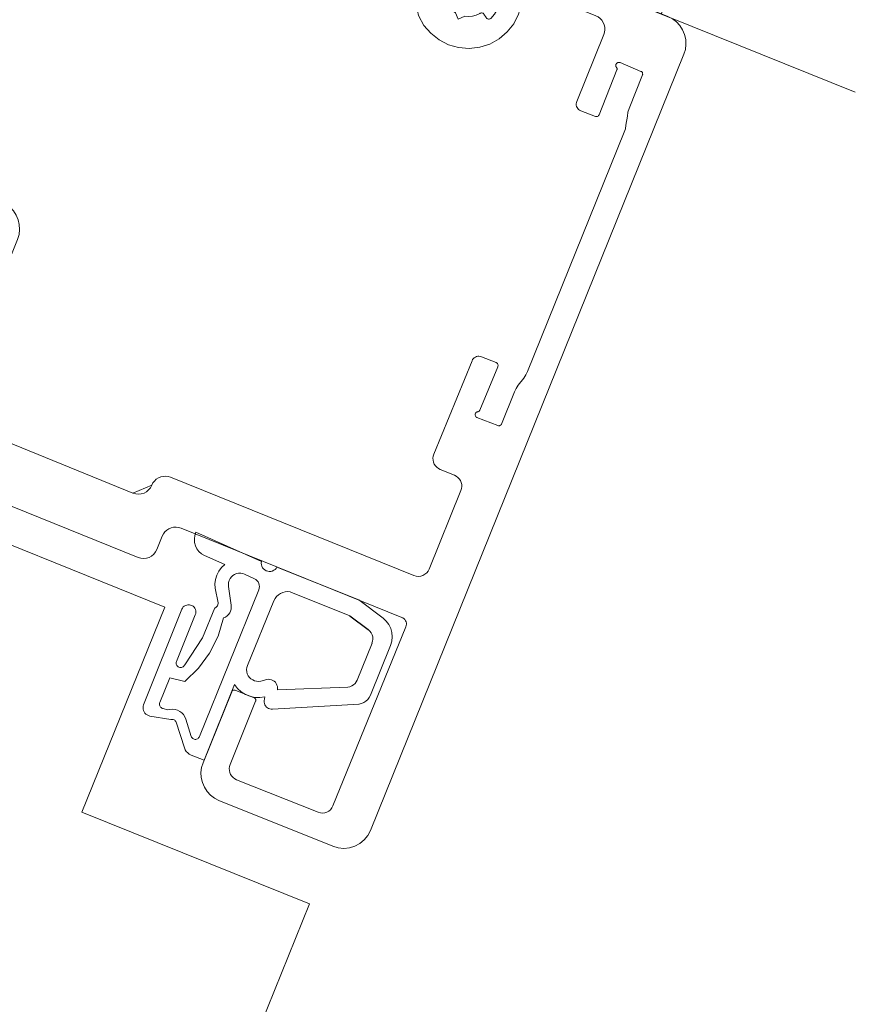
# Model space of a CAD drawing. Header units: millimetres. Extents: x -526411 to -400573, y 47353 to 130199.
# Tile 72 of 256: x -489338 to -489280, y 71339 to 71407. Entities that reach past the tile are written whole.
import ezdxf

# ---------------------------------------------------------------- set-up
doc = ezdxf.new("R2010")
doc.units = ezdxf.units.MM
doc.layers.add('75_--', color=7, linetype='Continuous', lineweight=18)
doc.layers.add('m-pg-03_AI_dwg', color=8, linetype='Continuous', lineweight=18)

# ---------------------------------------------------------------- blocks, each defined once
blk = doc.blocks.new('m-pg-03_AI_dwg_block 4858-643825-3e Verdieping - Percelen telling LI')
at = {"layer": '75_--', "color": 9, "lineweight": 9}
for p, q in [((-1058.1855, -635.213), (-1057.9811, -635.3046)), ((-1058.0955, -635.3139), (-1058.1588, -635.286)), ((-1058.1166, -635.4328), (-1058.1254, -635.3876)), ((-1058.3488, -635.7511), (-1058.2295, -635.4534)), ((-1058.1878, -635.4703), (-1058.2467, -635.6164)), ((-1057.5783, -635.5661), (-1057.641, -635.7215)), ((-1057.9725, -635.739), (-1057.9709, -635.7263)), ((-1057.6769, -635.749), (-1057.6767, -635.7494)), ((-1057.6767, -635.7494), (-1057.947, -635.7645)), ((-1058.2638, -635.7976), (-1058.329, -635.7866)), ((-1058.2217, -635.8858), (-1058.2474, -635.8059))]:
    blk.add_line(p, q, dxfattribs=at)
at = {"layer": '75_--', "color": 9, "lineweight": 9, "flags": 128}
for points in [[(-1058.1588, -635.286), (-1058.1681, -635.2805), (-1058.1761, -635.2733), (-1058.1826, -635.2647), (-1058.1873, -635.255), (-1058.1899, -635.2447), (-1058.1905, -635.234), (-1058.1892, -635.2233), (-1058.1855, -635.213)], [(-1058.1254, -635.3876), (-1058.1263, -635.3739), (-1058.1247, -635.3601), (-1058.1206, -635.3467), (-1058.1142, -635.3342), (-1058.1058, -635.3232), (-1058.0955, -635.3139)], [(-1057.9811, -635.3046), (-1057.9818, -635.3094), (-1057.9811, -635.3146), (-1057.9797, -635.3191), (-1057.9776, -635.3236), (-1057.9745, -635.3274), (-1057.9707, -635.3305), (-1057.9666, -635.3332), (-1057.9618, -635.3346), (-1057.957, -635.3353), (-1057.9521, -635.3353), (-1057.9473, -635.3339), (-1057.9428, -635.3318), (-1057.9389, -635.3291), (-1057.9356, -635.3256), (-1057.9328, -635.3215)], [(-1057.9328, -635.3215), (-1057.6776, -635.4242), (-1057.6016, -635.4807)], [(-1058.2295, -635.4534), (-1058.2274, -635.4497), (-1058.225, -635.4462), (-1058.2219, -635.4435), (-1058.2183, -635.4414), (-1058.2143, -635.44), (-1058.2104, -635.4393), (-1058.206, -635.4393), (-1058.2021, -635.44), (-1058.1981, -635.4417), (-1058.1947, -635.4441), (-1058.1916, -635.4469), (-1058.1892, -635.4503), (-1058.1874, -635.4538), (-1058.1864, -635.4579), (-1058.1861, -635.4621), (-1058.1864, -635.4662), (-1058.1878, -635.4703)], [(-1058.1265, -635.4493), (-1058.1241, -635.4483), (-1058.122, -635.4469), (-1058.1199, -635.4448), (-1058.1185, -635.4428), (-1058.1175, -635.4404), (-1058.1168, -635.4379), (-1058.1165, -635.4355), (-1058.1166, -635.4328)], [(-1058.2205, -635.6267), (-1058.1654, -635.5423), (-1058.1265, -635.4493)], [(-1057.6016, -635.4807), (-1057.5916, -635.49), (-1057.5835, -635.501), (-1057.5777, -635.513), (-1057.5742, -635.5261), (-1057.573, -635.5396), (-1057.5746, -635.553), (-1057.5783, -635.5661)], [(-1058.2467, -635.6164), (-1058.2474, -635.6188), (-1058.2476, -635.6216), (-1058.2472, -635.6243), (-1058.2464, -635.6267), (-1058.245, -635.6291), (-1058.2433, -635.6312), (-1058.2412, -635.6329), (-1058.2388, -635.6343), (-1058.2362, -635.635), (-1058.2336, -635.6354), (-1058.2309, -635.635), (-1058.2281, -635.6343), (-1058.2257, -635.6329), (-1058.2236, -635.6312), (-1058.2219, -635.6291), (-1058.2205, -635.6267)], [(-1058.0651, -635.6877), (-1058.1602, -635.9244), (-1058.2007, -635.9082)], [(-1057.9709, -635.7263), (-1057.9862, -635.7287), (-1058.0018, -635.7284), (-1058.0171, -635.7249), (-1058.0314, -635.7191), (-1058.0446, -635.7108), (-1058.056, -635.7001), (-1058.0651, -635.6877)], [(-1057.947, -635.7645), (-1057.9511, -635.7649), (-1057.9552, -635.7642), (-1057.9592, -635.7628), (-1057.9628, -635.7608), (-1057.9659, -635.7583), (-1057.9687, -635.7549), (-1057.9707, -635.7515), (-1057.9721, -635.7473), (-1057.9726, -635.7432), (-1057.9725, -635.739)], [(-1057.641, -635.7215), (-1057.6447, -635.7284), (-1057.6493, -635.7346), (-1057.6552, -635.7401), (-1057.6617, -635.7442), (-1057.669, -635.7473), (-1057.6769, -635.749)], [(-1058.329, -635.7866), (-1058.3335, -635.7852), (-1058.3376, -635.7831), (-1058.3416, -635.7807), (-1058.3449, -635.7773), (-1058.3475, -635.7735), (-1058.3494, -635.7694), (-1058.3504, -635.7649), (-1058.3507, -635.7601), (-1058.3502, -635.7556), (-1058.3488, -635.7511)], [(-1058.2474, -635.8059), (-1058.2484, -635.8035), (-1058.25, -635.8014), (-1058.2519, -635.7997), (-1058.2539, -635.7983), (-1058.2563, -635.7976), (-1058.2588, -635.7973), (-1058.2612, -635.7973), (-1058.2638, -635.7976)], [(-1058.2007, -635.9082), (-1058.2064, -635.9051), (-1058.2114, -635.9013), (-1058.2157, -635.8968), (-1058.2191, -635.8917), (-1058.2217, -635.8858)]]:
    blk.add_lwpolyline(points, dxfattribs=at)
blk = doc.blocks.new('m-pg-03_AI_dwg_block 4859-643826-3e Verdieping - Percelen telling LI')
at = {"layer": '75_--', "color": 253, "lineweight": 25}
blk.add_line((-1057.7051, -635.4738), (-1057.6479, -635.5168), dxfattribs=at)
blk = doc.blocks.new('m-pg-03_AI_dwg_block 4860-643827-3e Verdieping - Percelen telling LI')
at = {"layer": '75_--', "color": 9, "lineweight": 9}
for p, q in [((-1058.0252, -635.6285), (-1057.9425, -635.4266)), ((-1057.6362, -635.5592), (-1057.6827, -635.6743)), ((-1057.9645, -635.6726), (-1057.983, -635.6774)), ((-1057.7112, -635.6967), (-1057.9316, -635.7043))]:
    blk.add_line(p, q, dxfattribs=at)
at = {"layer": '75_--', "color": 9, "lineweight": 9, "flags": 128}
for points in [[(-1057.9425, -635.4266), (-1057.9389, -635.4197), (-1057.9342, -635.4131), (-1057.9284, -635.408), (-1057.9218, -635.4038), (-1057.9146, -635.4007), (-1057.907, -635.3987), (-1057.8991, -635.3983), (-1057.8913, -635.3994), (-1057.8839, -635.4018)], [(-1057.8839, -635.4018), (-1057.7051, -635.4738), (-1057.6479, -635.5168)], [(-1057.6479, -635.5168), (-1057.6429, -635.5213), (-1057.639, -635.5268), (-1057.6359, -635.5327), (-1057.6342, -635.5392), (-1057.6336, -635.5461), (-1057.6345, -635.553), (-1057.6364, -635.5592)], [(-1057.983, -635.6774), (-1057.9895, -635.6784), (-1057.9962, -635.6781), (-1058.0026, -635.6767), (-1058.0086, -635.6739), (-1058.0142, -635.6701), (-1058.019, -635.6657), (-1058.0228, -635.6605), (-1058.0255, -635.6543), (-1058.0272, -635.6481), (-1058.0278, -635.6412), (-1058.0271, -635.6347), (-1058.0252, -635.6285)], [(-1057.9316, -635.7043), (-1057.9311, -635.6991), (-1057.9315, -635.6943), (-1057.9328, -635.6898), (-1057.9349, -635.6853), (-1057.9378, -635.6812), (-1057.9415, -635.6781), (-1057.9454, -635.6753), (-1057.9499, -635.6732), (-1057.9547, -635.6722), (-1057.9595, -635.6719), (-1057.9645, -635.6726)], [(-1057.6827, -635.6743), (-1057.6855, -635.6798), (-1057.6893, -635.685), (-1057.6939, -635.6891), (-1057.6993, -635.6925), (-1057.7051, -635.6953), (-1057.7112, -635.6967)]]:
    blk.add_lwpolyline(points, dxfattribs=at)
blk = doc.blocks.new('m-pg-03_AI_dwg_block 4861-643828-3e Verdieping - Percelen telling LI')
at = {"layer": '75_--', "color": 9, "lineweight": 9}
for p, q in [((-1058.0028, -635.358), (-1058.0336, -635.3442)), ((-1058.1744, -635.8503), (-1057.9893, -635.3925)), ((-1058.0841, -635.3821), (-1058.0758, -635.441)), ((-1058.2877, -635.7632), (-1058.2744, -635.7676)), ((-1058.2167, -635.7962), (-1058.2002, -635.8507))]:
    blk.add_line(p, q, dxfattribs=at)
at = {"layer": '75_--', "color": 9, "lineweight": 9, "flags": 128}
for points in [[(-1058.0336, -635.3442), (-1058.0396, -635.3422), (-1058.046, -635.3408), (-1058.0524, -635.3411), (-1058.0588, -635.3422), (-1058.0648, -635.3446), (-1058.0703, -635.348), (-1058.0751, -635.3525), (-1058.0789, -635.3573), (-1058.082, -635.3632), (-1058.0837, -635.3694), (-1058.0844, -635.3759), (-1058.0841, -635.3821)], [(-1057.9893, -635.3925), (-1057.988, -635.3876), (-1057.9873, -635.3825), (-1057.988, -635.3777), (-1057.9893, -635.3725), (-1057.9916, -635.368), (-1057.9947, -635.3642), (-1057.9985, -635.3608), (-1058.0028, -635.358)], [(-1058.0758, -635.441), (-1058.0753, -635.4472), (-1058.0758, -635.4534), (-1058.0775, -635.4593), (-1058.0803, -635.4648), (-1058.0839, -635.47), (-1058.0882, -635.4741), (-1058.0934, -635.4776), (-1058.0991, -635.4803)], [(-1058.0991, -635.4803), (-1058.1165, -635.5368), (-1058.1428, -635.5899), (-1058.1778, -635.6374), (-1058.2202, -635.6788)], [(-1058.2202, -635.6788), (-1058.2674, -635.6674), (-1058.2984, -635.7442)], [(-1058.2984, -635.7442), (-1058.2991, -635.7466), (-1058.2994, -635.749), (-1058.2992, -635.7515), (-1058.2987, -635.7542), (-1058.2977, -635.7563), (-1058.2961, -635.7583), (-1058.2944, -635.7601), (-1058.2923, -635.7618), (-1058.2901, -635.7628), (-1058.2877, -635.7632)], [(-1058.2744, -635.7676), (-1058.2667, -635.7656), (-1058.2588, -635.7652), (-1058.2508, -635.7659), (-1058.2433, -635.7683), (-1058.2362, -635.7718), (-1058.2298, -635.7766), (-1058.2243, -635.7821), (-1058.22, -635.7887), (-1058.2167, -635.7962)], [(-1058.2002, -635.8507), (-1058.1992, -635.8527), (-1058.1974, -635.8548), (-1058.1957, -635.8565), (-1058.1935, -635.8579), (-1058.1911, -635.8589), (-1058.1885, -635.8593), (-1058.1861, -635.8593), (-1058.1835, -635.8589), (-1058.1812, -635.8579), (-1058.179, -635.8565), (-1058.1771, -635.8548), (-1058.1756, -635.8527), (-1058.1744, -635.8503)]]:
    blk.add_lwpolyline(points, dxfattribs=at)
blk = doc.blocks.new('m-pg-03_AI_dwg_block 4862-643829-3e Verdieping - Percelen telling LI')
at = {"layer": '75_--', "color": 213, "lineweight": 13}
for p, q in [((-1056.9379, -633.6014), (-1057.109, -633.5321)), ((-1057.4626, -633.5535), (-1057.4133, -633.5459)), ((-1056.9975, -633.8687), (-1056.9131, -633.6599)), ((-1056.7973, -633.775), (-1056.8619, -633.7474)), ((-1056.8721, -633.7705), (-1056.9279, -633.9104)), ((-1056.8339, -633.8908), (-1056.7925, -633.786)), ((-1056.9388, -633.9152), (-1056.9851, -633.898)), ((-1056.8439, -633.9428), (-1056.8397, -633.9142)), ((-1057.1508, -634.7114), (-1056.8497, -633.9648)), ((-1057.2948, -634.6652), (-1057.2493, -634.6838)), ((-1057.4436, -634.9694), (-1057.3241, -634.6776)), ((-1057.2438, -634.6966), (-1057.3, -634.8316)), ((-1057.1799, -634.7537), (-1057.1625, -634.7324)), ((-1057.2326, -634.8757), (-1057.1922, -634.7751)), ((-1057.3093, -634.8547), (-1057.2437, -634.8802)), ((-1058.265, -635.0414), (-1057.5055, -635.348)), ((-1057.3789, -635.0349), (-1057.4233, -635.017)), ((-1057.4578, -635.3277), (-1057.3589, -635.0824))]:
    blk.add_line(p, q, dxfattribs=at)
at = {"layer": '75_--', "color": 213, "lineweight": 13, "flags": 128}
for points in [[(-1057.109, -633.5321), (-1057.1164, -633.5301), (-1057.1243, -633.529), (-1057.1322, -633.5294), (-1057.14, -633.5311), (-1057.1472, -633.5342), (-1057.1539, -633.5387), (-1057.1596, -633.5442), (-1057.1642, -633.5504), (-1057.1677, -633.5576), (-1057.1699, -633.5652)], [(-1057.4907, -633.6024), (-1057.4926, -633.5962), (-1057.4936, -633.5897), (-1057.4931, -633.5831), (-1057.4915, -633.5769), (-1057.4888, -633.571), (-1057.485, -633.5655), (-1057.4805, -633.5611), (-1057.475, -633.5573), (-1057.469, -633.5549), (-1057.4626, -633.5535)], [(-1057.1699, -633.5652), (-1057.1791, -633.5969), (-1057.1942, -633.6262), (-1057.2149, -633.652), (-1057.24, -633.6734), (-1057.2688, -633.6896), (-1057.3003, -633.6995), (-1057.3331, -633.7033), (-1057.366, -633.7006), (-1057.3977, -633.6916), (-1057.4271, -633.6768), (-1057.4529, -633.6561), (-1057.4745, -633.6313), (-1057.4907, -633.6024)], [(-1057.4133, -633.5459), (-1057.412, -633.5459), (-1057.4102, -633.5462), (-1057.4089, -633.5466), (-1057.4075, -633.5476), (-1057.4063, -633.5487), (-1057.4052, -633.5497), (-1057.4045, -633.5511), (-1057.404, -633.5528)], [(-1057.404, -633.5528), (-1057.3999, -633.5645), (-1057.3937, -633.5748), (-1057.3858, -633.5845), (-1057.3763, -633.5924)], [(-1057.3763, -633.5924), (-1057.3672, -633.6117), (-1057.347, -633.6031)], [(-1056.9131, -633.6599), (-1056.9109, -633.6524), (-1056.9098, -633.6448), (-1056.9103, -633.6368), (-1056.9121, -633.6293), (-1056.9152, -633.622), (-1056.9193, -633.6155), (-1056.9248, -633.6096), (-1056.931, -633.6048), (-1056.9379, -633.6014)], [(-1056.8619, -633.7474), (-1056.8637, -633.7467), (-1056.8656, -633.7467), (-1056.8673, -633.7467), (-1056.869, -633.7471), (-1056.8707, -633.7481), (-1056.8723, -633.7492), (-1056.8735, -633.7505), (-1056.8745, -633.7519), (-1056.8752, -633.7536), (-1056.8755, -633.7554), (-1056.8755, -633.7574), (-1056.8752, -633.7592), (-1056.8745, -633.7609), (-1056.8735, -633.7626)], [(-1056.8735, -633.7626), (-1056.8726, -633.7636), (-1056.8721, -633.765), (-1056.8718, -633.7664), (-1056.8714, -633.7678), (-1056.8718, -633.7691), (-1056.8721, -633.7705)], [(-1056.7925, -633.786), (-1056.7922, -633.7846), (-1056.7918, -633.7833), (-1056.792, -633.7815), (-1056.7923, -633.7802), (-1056.7929, -633.7788), (-1056.7937, -633.7778), (-1056.7948, -633.7767), (-1056.796, -633.7757), (-1056.7973, -633.775)], [(-1056.9851, -633.898), (-1056.9885, -633.8963), (-1056.9916, -633.8939), (-1056.9944, -633.8911), (-1056.9965, -633.8877), (-1056.998, -633.8842), (-1056.9989, -633.8801), (-1056.9991, -633.8763), (-1056.9985, -633.8725), (-1056.9975, -633.8687)], [(-1056.8397, -633.9142), (-1056.8377, -633.9021), (-1056.8339, -633.8908)], [(-1056.9279, -633.9104), (-1056.9286, -633.9118), (-1056.9296, -633.9131), (-1056.931, -633.9142), (-1056.9324, -633.9152), (-1056.9339, -633.9156), (-1056.9355, -633.9159), (-1056.9372, -633.9156), (-1056.9388, -633.9152)], [(-1056.8497, -633.9648), (-1056.8459, -633.9541), (-1056.8439, -633.9428)], [(-1057.3241, -634.6776), (-1057.3224, -634.6742), (-1057.32, -634.6711), (-1057.3172, -634.6683), (-1057.3139, -634.6662), (-1057.3103, -634.6649), (-1057.3065, -634.6638), (-1057.3026, -634.6635), (-1057.2986, -634.6642), (-1057.2948, -634.6652)], [(-1057.2493, -634.6838), (-1057.2476, -634.6845), (-1057.2462, -634.6855), (-1057.2452, -634.6869), (-1057.2442, -634.6883), (-1057.2435, -634.6897), (-1057.2431, -634.6914), (-1057.2431, -634.6931), (-1057.2433, -634.6948), (-1057.2438, -634.6966)], [(-1057.1625, -634.7324), (-1057.156, -634.7221), (-1057.1508, -634.7114)], [(-1057.1922, -634.7751), (-1057.1866, -634.7641), (-1057.1799, -634.7537)], [(-1057.3065, -634.8368), (-1057.3083, -634.8371), (-1057.3096, -634.8378), (-1057.3112, -634.8388), (-1057.3124, -634.8399), (-1057.3134, -634.8413), (-1057.3141, -634.843), (-1057.3145, -634.8447), (-1057.3148, -634.8464), (-1057.3145, -634.8481), (-1057.3139, -634.8499), (-1057.3131, -634.8512), (-1057.312, -634.8526), (-1057.3107, -634.8537), (-1057.3093, -634.8547)], [(-1057.3, -634.8316), (-1057.3007, -634.833), (-1057.3014, -634.834), (-1057.3024, -634.8351), (-1057.3038, -634.8357), (-1057.305, -634.8364), (-1057.3065, -634.8368)], [(-1057.2437, -634.8802), (-1057.2421, -634.8805), (-1057.2404, -634.8809), (-1057.2387, -634.8805), (-1057.2373, -634.8802), (-1057.2357, -634.8792), (-1057.2345, -634.8785), (-1057.2335, -634.8771), (-1057.2326, -634.8757)], [(-1057.4233, -635.017), (-1057.4292, -635.0142), (-1057.4342, -635.0104), (-1057.4385, -635.0056), (-1057.4419, -635.0004), (-1057.4443, -634.9946), (-1057.4459, -634.988), (-1057.4462, -634.9818), (-1057.4454, -634.9756), (-1057.4436, -634.9694)], [(-1058.3235, -635.0662), (-1058.3199, -635.0593), (-1058.3153, -635.0531), (-1058.3094, -635.0476), (-1058.3029, -635.0435), (-1058.2956, -635.0404), (-1058.288, -635.0387), (-1058.2801, -635.038), (-1058.2724, -635.039), (-1058.265, -635.0414)], [(-1057.3589, -635.0824), (-1057.3568, -635.0766), (-1057.3561, -635.07), (-1057.3565, -635.0638), (-1057.3579, -635.0576), (-1057.3603, -635.0518), (-1057.3639, -635.0462), (-1057.3682, -635.0418), (-1057.3734, -635.038), (-1057.3789, -635.0349)], [(-1057.5055, -635.348), (-1057.4986, -635.3501), (-1057.4915, -635.3508), (-1057.4843, -635.3501), (-1057.4774, -635.3477), (-1057.4712, -635.3442), (-1057.4657, -635.3398), (-1057.4612, -635.3342), (-1057.4578, -635.3277)]]:
    blk.add_lwpolyline(points, dxfattribs=at)
blk = doc.blocks.new('m-pg-03_AI_dwg_block 4863-643830-3e Verdieping - Percelen telling LI')
at = {"layer": '75_--', "color": 213, "lineweight": 13}
for p, q in [((-1057.4278, -633.3933), (-1057.4798, -633.3719)), ((-1057.3839, -633.4729), (-1057.4071, -633.4436)), ((-1057.2456, -633.5211), (-1057.2586, -633.5235)), ((-1057.2872, -633.5959), (-1057.2803, -633.6072)), ((-1056.6633, -633.7213), (-1057.6414, -636.1432)), ((-1059.5224, -634.7276), (-1059.4496, -634.5477)), ((-1059.4387, -634.5429), (-1059.3798, -634.5667)), ((-1058.3661, -635.2919), (-1059.4725, -634.845)), ((-1058.2906, -635.2254), (-1058.3073, -635.2671)), ((-1057.543, -635.4786), (-1058.2319, -635.2002)), ((-1057.758, -636.067), (-1057.5306, -635.5079)), ((-1058.1633, -635.9323), (-1058.0738, -635.7105)), ((-1058.0627, -635.706), (-1058.0042, -635.7294)), ((-1057.9993, -635.7404), (-1058.0789, -635.9375)), ((-1058.0588, -635.985), (-1057.8038, -636.0867)), ((-1057.7587, -636.1928), (-1058.1137, -636.0495))]:
    blk.add_line(p, q, dxfattribs=at)
at = {"layer": '75_--', "color": 213, "lineweight": 13, "flags": 128}
for points in [[(-1057.4991, -633.3261), (-1057.4964, -633.3206), (-1057.4926, -633.3158), (-1057.4881, -633.3116), (-1057.4831, -633.3082), (-1057.4774, -633.3058), (-1057.4716, -633.3044), (-1057.4653, -633.3041), (-1057.4591, -633.3047), (-1057.4533, -633.3068)], [(-1057.4533, -633.3068), (-1057.3093, -633.3633), (-1057.2812, -633.3988), (-1057.2376, -633.3922), (-1056.7129, -633.6041)], [(-1057.4798, -633.3719), (-1057.4852, -633.3692), (-1057.4902, -633.3654), (-1057.4943, -633.3609), (-1057.4976, -633.3557), (-1057.5, -633.3502), (-1057.5014, -633.344), (-1057.5017, -633.3382), (-1057.5008, -633.332), (-1057.4991, -633.3261)], [(-1057.414, -633.4164), (-1057.414, -633.4122), (-1057.4145, -633.4084), (-1057.4159, -633.4043), (-1057.418, -633.4009), (-1057.4207, -633.3978), (-1057.424, -633.3953), (-1057.4278, -633.3933)], [(-1057.4071, -633.4436), (-1057.4102, -633.4388), (-1057.4125, -633.4336), (-1057.414, -633.4281), (-1057.4144, -633.4222), (-1057.414, -633.4164)], [(-1057.3723, -633.4742), (-1057.3737, -633.4753), (-1057.3753, -633.4756), (-1057.3768, -633.476), (-1057.3785, -633.4756), (-1057.3799, -633.4756), (-1057.3815, -633.4749), (-1057.3827, -633.4739), (-1057.3839, -633.4729)], [(-1057.2679, -633.5166), (-1057.2724, -633.5042), (-1057.2791, -633.4932), (-1057.2878, -633.4832), (-1057.2979, -633.4753), (-1057.3096, -633.4691), (-1057.322, -633.4653), (-1057.3351, -633.4642), (-1057.3482, -633.4653), (-1057.3606, -633.4687), (-1057.3723, -633.4742)], [(-1057.2586, -633.5235), (-1057.2602, -633.5235), (-1057.2617, -633.5232), (-1057.2633, -633.5225), (-1057.2645, -633.5218), (-1057.2659, -633.5207), (-1057.2669, -633.5194), (-1057.2676, -633.518), (-1057.2679, -633.5166)], [(-1057.2659, -633.6096), (-1057.2542, -633.5962), (-1057.2447, -633.581), (-1057.238, -633.5648), (-1057.2342, -633.5473), (-1057.2335, -633.5297)], [(-1057.2335, -633.5297), (-1057.2338, -633.528), (-1057.2345, -633.5263), (-1057.2356, -633.5245), (-1057.2369, -633.5232), (-1057.2383, -633.5221), (-1057.24, -633.5214), (-1057.2418, -633.5211), (-1057.2438, -633.5207), (-1057.2456, -633.5211)], [(-1057.347, -633.6031), (-1057.3348, -633.6038), (-1057.3227, -633.6027), (-1057.311, -633.5993), (-1057.3002, -633.5941)], [(-1057.3002, -633.5941), (-1057.2986, -633.5931), (-1057.2969, -633.5928), (-1057.2952, -633.5924), (-1057.2934, -633.5924), (-1057.2917, -633.5928), (-1057.29, -633.5934), (-1057.2886, -633.5945), (-1057.2872, -633.5959)], [(-1057.2803, -633.6072), (-1057.2793, -633.6086), (-1057.2779, -633.61), (-1057.2762, -633.6107), (-1057.2745, -633.6114), (-1057.2728, -633.6117), (-1057.2709, -633.6117), (-1057.269, -633.6114), (-1057.2674, -633.6107), (-1057.2659, -633.6096)], [(-1056.7129, -633.6041), (-1056.6992, -633.6114), (-1056.6864, -633.6207), (-1056.6757, -633.632), (-1056.6671, -633.6455), (-1056.6611, -633.6599), (-1056.6575, -633.6751), (-1056.6568, -633.6909), (-1056.6587, -633.7064), (-1056.6633, -633.7213)], [(-1059.4496, -634.5477), (-1059.449, -634.5464), (-1059.448, -634.545), (-1059.447, -634.5443), (-1059.4456, -634.5433), (-1059.4444, -634.5429), (-1059.4428, -634.5426), (-1059.4415, -634.5422), (-1059.4401, -634.5426), (-1059.4387, -634.5429)], [(-1059.4725, -634.845), (-1059.4866, -634.8378), (-1059.499, -634.8285), (-1059.5097, -634.8168), (-1059.5183, -634.8037), (-1059.5245, -634.7892), (-1059.5279, -634.7741), (-1059.5288, -634.7582), (-1059.5269, -634.7427), (-1059.5224, -634.7276)], [(-1058.2319, -635.2002), (-1058.2395, -635.1982), (-1058.2474, -635.1971), (-1058.2551, -635.1975), (-1058.2627, -635.1992), (-1058.27, -635.2023), (-1058.2767, -635.2064), (-1058.2822, -635.2119), (-1058.287, -635.2181), (-1058.2906, -635.2254)], [(-1058.3073, -635.2671), (-1058.3115, -635.2746), (-1058.317, -635.2815), (-1058.3239, -635.2874), (-1058.3316, -635.2915), (-1058.3401, -635.2943), (-1058.3488, -635.2953), (-1058.3576, -635.2943), (-1058.3661, -635.2919)], [(-1057.5306, -635.5079), (-1057.5294, -635.5041), (-1057.5291, -635.5003), (-1057.5291, -635.4965), (-1057.5301, -635.4924), (-1057.5315, -635.4889), (-1057.5337, -635.4855), (-1057.5363, -635.4827), (-1057.5396, -635.4803), (-1057.543, -635.4786)], [(-1058.0738, -635.7105), (-1058.0731, -635.7091), (-1058.0722, -635.708), (-1058.0712, -635.707), (-1058.07, -635.706), (-1058.0686, -635.7056), (-1058.0672, -635.7053), (-1058.0657, -635.7053), (-1058.0641, -635.7053), (-1058.0627, -635.706)], [(-1058.0042, -635.7294), (-1058.0028, -635.7301), (-1058.0016, -635.7311), (-1058.0005, -635.7322), (-1057.9997, -635.7335), (-1057.9992, -635.7349), (-1057.999, -635.7363), (-1057.9988, -635.7377), (-1057.999, -635.739), (-1057.9993, -635.7404)], [(-1058.1137, -636.0495), (-1058.1275, -636.0422), (-1058.1402, -636.0329), (-1058.1509, -636.0215), (-1058.1594, -636.0085), (-1058.1656, -635.994), (-1058.1692, -635.9785), (-1058.1699, -635.963), (-1058.168, -635.9471), (-1058.1633, -635.9323)], [(-1058.0789, -635.9375), (-1058.0808, -635.9437), (-1058.0817, -635.9499), (-1058.0813, -635.9564), (-1058.08, -635.9626), (-1058.0774, -635.9685), (-1058.0739, -635.9737), (-1058.0696, -635.9785), (-1058.0645, -635.9823), (-1058.0588, -635.985)], [(-1057.8038, -636.0867), (-1057.7971, -636.0884), (-1057.7902, -636.0891), (-1057.7835, -636.0884), (-1057.7768, -636.0863), (-1057.7709, -636.0832), (-1057.7654, -636.0787), (-1057.7613, -636.0732), (-1057.758, -636.067)], [(-1057.6414, -636.1432), (-1057.6497, -636.1587), (-1057.6607, -636.1724), (-1057.6743, -636.1838), (-1057.6898, -636.1924), (-1057.7065, -636.1976), (-1057.7241, -636.1993), (-1057.7416, -636.1979), (-1057.7587, -636.1928)]]:
    blk.add_lwpolyline(points, dxfattribs=at)
blk = doc.blocks.new('m-pg-03_AI_dwg_block 4865-643832-3e Verdieping - Percelen telling LI')
at = {"layer": '75_--', "color": 213, "lineweight": 13}
for p, q in [((-1060.793, -632.1699), (-1060.834, -632.275)), ((-1060.7151, -632.1916), (-1060.7802, -632.1648)), ((-1060.6174, -632.1637), (-1060.7017, -632.3725)), ((-1060.7823, -632.3536), (-1060.7244, -632.2144)), ((-1060.8457, -632.296), (-1060.8639, -632.3191)), ((-1060.875, -632.3387), (-1061.1764, -633.0853)), ((-1060.731, -632.3849), (-1060.7768, -632.3663)), ((-1061.1823, -633.1084), (-1061.185, -633.1363)), ((-1061.0872, -633.1349), (-1061.041, -633.1521)), ((-1061.1909, -633.1597), (-1061.2319, -633.26)), ((-1061.1537, -633.2751), (-1061.0982, -633.1394)), ((-1061.0286, -633.1814), (-1061.0538, -633.2441)), ((-1061.2271, -633.271), (-1061.1619, -633.2975)), ((-1061.0414, -633.2734), (-1058.7919, -634.1819)), ((-1058.7421, -634.299), (-1058.9529, -634.8213)), ((-1058.9337, -634.8667), (-1058.3821, -635.091)), ((-1058.3235, -635.0662), (-1058.3821, -635.091))]:
    blk.add_line(p, q, dxfattribs=at)
at = {"layer": '75_--', "color": 213, "lineweight": 13, "flags": 128}
for points in [[(-1060.5587, -632.1386), (-1060.5663, -632.1365), (-1060.5742, -632.1355), (-1060.582, -632.1358), (-1060.5897, -632.1375), (-1060.5968, -632.1406), (-1060.6035, -632.1451), (-1060.6092, -632.1503), (-1060.6138, -632.1565), (-1060.6174, -632.1637)], [(-1060.7802, -632.1648), (-1060.7819, -632.1641), (-1060.7837, -632.1637), (-1060.7854, -632.1641), (-1060.7869, -632.1644), (-1060.7885, -632.1651), (-1060.7899, -632.1661), (-1060.7912, -632.1672), (-1060.7923, -632.1685), (-1060.793, -632.1699)], [(-1060.7244, -632.2144), (-1060.7237, -632.213), (-1060.7227, -632.212), (-1060.7217, -632.2109), (-1060.7203, -632.2099), (-1060.7189, -632.2095), (-1060.7173, -632.2092)], [(-1060.7173, -632.2092), (-1060.7156, -632.2089), (-1060.7141, -632.2082), (-1060.7127, -632.2071), (-1060.7115, -632.2058), (-1060.7106, -632.2044), (-1060.7099, -632.203), (-1060.7096, -632.2013), (-1060.7094, -632.1996), (-1060.7098, -632.1978), (-1060.7103, -632.1961), (-1060.7113, -632.1947), (-1060.7124, -632.1934), (-1060.7137, -632.1923), (-1060.7151, -632.1916)], [(-1060.834, -632.275), (-1060.8391, -632.2857), (-1060.8457, -632.296)], [(-1060.8639, -632.3191), (-1060.8701, -632.3284), (-1060.875, -632.3387)], [(-1060.7768, -632.3663), (-1060.7782, -632.3656), (-1060.7795, -632.3646), (-1060.7809, -632.3632), (-1060.7818, -632.3618), (-1060.7823, -632.3601), (-1060.7828, -632.3587), (-1060.783, -632.357), (-1060.7826, -632.3553), (-1060.7823, -632.3536)], [(-1060.7017, -632.3725), (-1060.7037, -632.3763), (-1060.7065, -632.3797), (-1060.7099, -632.3825), (-1060.7137, -632.3846), (-1060.718, -632.3859), (-1060.7223, -632.3863), (-1060.7268, -632.3859), (-1060.731, -632.3849)], [(-1061.1764, -633.0853), (-1061.1802, -633.0967), (-1061.1823, -633.1084)], [(-1061.185, -633.1363), (-1061.1871, -633.1483), (-1061.1909, -633.1597)], [(-1061.0982, -633.1394), (-1061.0975, -633.1383), (-1061.0965, -633.137), (-1061.0954, -633.1359), (-1061.0944, -633.1352), (-1061.093, -633.1346), (-1061.0915, -633.1346), (-1061.0899, -633.1342), (-1061.0886, -633.1346), (-1061.0872, -633.1349)], [(-1061.041, -633.1521), (-1061.0376, -633.1538), (-1061.0343, -633.1563), (-1061.0317, -633.159), (-1061.0296, -633.1625), (-1061.0279, -633.1659), (-1061.0271, -633.1697), (-1061.0269, -633.1738), (-1061.0274, -633.1776), (-1061.0286, -633.1814)], [(-1061.2319, -633.26), (-1061.2322, -633.2613), (-1061.2326, -633.2631), (-1061.2324, -633.2644), (-1061.232, -633.2658), (-1061.2315, -633.2672), (-1061.2307, -633.2686), (-1061.2296, -633.2696), (-1061.2284, -633.2703), (-1061.2271, -633.271)], [(-1061.0538, -633.2441), (-1061.055, -633.2476), (-1061.0555, -633.2517), (-1061.0551, -633.2555), (-1061.0545, -633.2593), (-1061.0527, -633.2631), (-1061.0507, -633.2662), (-1061.0479, -633.2693), (-1061.0448, -633.2717), (-1061.0414, -633.2734)], [(-1061.1619, -633.2975), (-1061.1604, -633.2979), (-1061.1588, -633.2979), (-1061.1571, -633.2979), (-1061.1557, -633.2972), (-1061.1544, -633.2965), (-1061.153, -633.2954), (-1061.1519, -633.2944), (-1061.1513, -633.293), (-1061.1507, -633.2917), (-1061.1506, -633.2899), (-1061.1506, -633.2882), (-1061.1509, -633.2868), (-1061.1516, -633.2854), (-1061.1525, -633.2841)], [(-1061.1525, -633.2841), (-1061.1533, -633.2827), (-1061.154, -633.2813), (-1061.1544, -633.2796), (-1061.1544, -633.2782), (-1061.154, -633.2765), (-1061.1537, -633.2751)], [(-1058.7919, -634.1819), (-1058.7779, -634.1891), (-1058.7654, -634.1984), (-1058.7547, -634.2101), (-1058.7462, -634.2232), (-1058.74, -634.2377), (-1058.7366, -634.2528), (-1058.7356, -634.2687), (-1058.7376, -634.2842), (-1058.7421, -634.299)], [(-1058.9529, -634.8213), (-1058.9547, -634.8268), (-1058.9555, -634.833), (-1058.9552, -634.8392), (-1058.9538, -634.845), (-1058.9514, -634.8509), (-1058.9481, -634.8561), (-1058.944, -634.8605), (-1058.939, -634.864), (-1058.9337, -634.8667)], [(-1058.3821, -635.091), (-1058.3736, -635.0934), (-1058.3649, -635.0945), (-1058.3561, -635.0934), (-1058.3476, -635.0907), (-1058.3399, -635.0865), (-1058.3332, -635.081), (-1058.3277, -635.0741), (-1058.3235, -635.0662)]]:
    blk.add_lwpolyline(points, dxfattribs=at)
blk = doc.blocks.new('m-pg-03_AI_dwg_block 4870-643837-3e Verdieping - Percelen telling LI')
at = {"layer": '75_--', "color": 133, "flags": 128}
blk.add_lwpolyline([(-1062.7791, -637.0788), (-1061.379, -633.6134), (-1059.6554, -634.3097), (-1059.858, -634.8106), (-1058.2829, -635.4469), (-1058.5413, -636.0863), (-1057.8316, -636.3729), (-1058.7707, -638.698)], dxfattribs=at)
blk = doc.blocks.new('m-pg-03_AI_dwg_block 4854-643838-3e Verdieping - Percelen telling LI')
for name in ['m-pg-03_AI_dwg_block 4865-643832-3e Verdieping - Percelen telling LI', 'm-pg-03_AI_dwg_block 4863-643830-3e Verdieping - Percelen telling LI', 'm-pg-03_AI_dwg_block 4862-643829-3e Verdieping - Percelen telling LI', 'm-pg-03_AI_dwg_block 4870-643837-3e Verdieping - Percelen telling LI', 'm-pg-03_AI_dwg_block 4858-643825-3e Verdieping - Percelen telling LI', 'm-pg-03_AI_dwg_block 4861-643828-3e Verdieping - Percelen telling LI', 'm-pg-03_AI_dwg_block 4860-643827-3e Verdieping - Percelen telling LI', 'm-pg-03_AI_dwg_block 4859-643826-3e Verdieping - Percelen telling LI']:
    blk.add_blockref(name, (0, 0))
blk = doc.blocks.new('m-pg-03_AI_dwg_block 4849-643905-3e Verdieping - Percelen telling LI')
blk.add_blockref('m-pg-03_AI_dwg_block 4854-643838-3e Verdieping - Percelen telling LI', (0, 0))
blk = doc.blocks.new('m-pg-03_AI_dwg_block 4983-643951-3e Verdieping - Percelen telling LI')
at = {"layer": '75_--', "color": 9, "lineweight": 9}
blk.add_line((-1061.3059, -631.7489), (-1056.1285, -633.8401), dxfattribs=at)
blk = doc.blocks.new('m-pg-03_AI_dwg_block 4984-643952-3e Verdieping - Percelen telling LI')
at = {"layer": '75_--', "color": 213, "lineweight": 13, "flags": 128}
blk.add_lwpolyline([(-1060.7005, -631.9935), (-1060.4917, -632.0779), (-1060.1544, -631.2429), (-1056.6055, -632.6764), (-1056.9427, -633.5114), (-1056.6921, -633.6127)], dxfattribs=at)
blk = doc.blocks.new('m-pg-03_AI_dwg_block 4985-643953-3e Verdieping - Percelen telling LI')
at = {"layer": '75_--', "color": 9, "lineweight": 9}
blk.add_line((-1060.7627, -631.8468), (-1060.5122, -631.9481), dxfattribs=at)
blk = doc.blocks.new('m-pg-03_AI_dwg_block 4986-643954-3e Verdieping - Percelen telling LI')
at = {"layer": '75_--', "color": 9, "lineweight": 9}
blk.add_line((-1056.8378, -633.4322), (-1056.5874, -633.5335), dxfattribs=at)
blk = doc.blocks.new('m-pg-03_AI_dwg_block 4987-643955-3e Verdieping - Percelen telling LI')
at = {"layer": '75_--', "color": 133, "flags": 128}
blk.add_lwpolyline([(-1056.734, -633.5959), (-1057.0261, -633.4777), (-1056.909, -633.4277), (-1056.7002, -633.5121)], close=True, dxfattribs=at)
blk = doc.blocks.new('m-pg-03_AI_dwg_block 4988-643956-3e Verdieping - Percelen telling LI')
at = {"layer": '75_--', "color": 133, "flags": 128}
blk.add_lwpolyline([(-1057.0261, -633.4777), (-1056.7026, -632.6764), (-1056.5853, -632.6267), (-1056.909, -633.4277)], close=True, dxfattribs=at)
blk = doc.blocks.new('m-pg-03_AI_dwg_block 4989-643957-3e Verdieping - Percelen telling LI')
at = {"layer": '75_--', "color": 133, "flags": 128}
blk.add_lwpolyline([(-1056.7026, -632.6764), (-1058.2253, -632.0614), (-1058.1916, -631.978), (-1056.5853, -632.6267)], close=True, dxfattribs=at)
blk = doc.blocks.new('m-pg-03_AI_dwg_block 4990-643958-3e Verdieping - Percelen telling LI')
at = {"layer": '75_--', "color": 133, "flags": 128}
blk.add_lwpolyline([(-1060.7005, -631.9935), (-1060.4082, -632.1114), (-1060.4579, -631.9942), (-1060.6667, -631.9102)], close=True, dxfattribs=at)
blk = doc.blocks.new('m-pg-03_AI_dwg_block 4991-643959-3e Verdieping - Percelen telling LI')
at = {"layer": '75_--', "color": 133, "flags": 128}
blk.add_lwpolyline([(-1060.4082, -632.1114), (-1060.0847, -631.3104), (-1060.1343, -631.1932), (-1060.4579, -631.9942)], close=True, dxfattribs=at)
blk = doc.blocks.new('m-pg-03_AI_dwg_block 4992-643960-3e Verdieping - Percelen telling LI')
at = {"layer": '75_--', "color": 133, "flags": 128}
blk.add_lwpolyline([(-1060.0847, -631.3104), (-1058.5619, -631.9253), (-1058.5282, -631.842), (-1060.1343, -631.1932)], close=True, dxfattribs=at)
blk = doc.blocks.new('m-pg-03_AI_dwg_block 4982-643961-3e Verdieping - Percelen telling LI')
for name in ['m-pg-03_AI_dwg_block 4991-643959-3e Verdieping - Percelen telling LI', 'm-pg-03_AI_dwg_block 4992-643960-3e Verdieping - Percelen telling LI', 'm-pg-03_AI_dwg_block 4984-643952-3e Verdieping - Percelen telling LI', 'm-pg-03_AI_dwg_block 4983-643951-3e Verdieping - Percelen telling LI', 'm-pg-03_AI_dwg_block 4985-643953-3e Verdieping - Percelen telling LI', 'm-pg-03_AI_dwg_block 4990-643958-3e Verdieping - Percelen telling LI', 'm-pg-03_AI_dwg_block 4989-643957-3e Verdieping - Percelen telling LI', 'm-pg-03_AI_dwg_block 4988-643956-3e Verdieping - Percelen telling LI', 'm-pg-03_AI_dwg_block 4987-643955-3e Verdieping - Percelen telling LI', 'm-pg-03_AI_dwg_block 4986-643954-3e Verdieping - Percelen telling LI']:
    blk.add_blockref(name, (0, 0))
blk = doc.blocks.new('m-pg-03_AI_dwg-638970-3e Verdieping - Percelen telling LI')
for name in ['m-pg-03_AI_dwg_block 4849-643905-3e Verdieping - Percelen telling LI', 'm-pg-03_AI_dwg_block 4982-643961-3e Verdieping - Percelen telling LI']:
    blk.add_blockref(name, (0, 0))

msp = doc.modelspace()

# ---------------------------------------------------------------- block references
at = {"layer": 'm-pg-03_AI_dwg', "color": 133, "xscale": 22.2068924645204, "yscale": 22.2068924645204, "zscale": 22.2068924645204}
msp.add_blockref('m-pg-03_AI_dwg-638970-3e Verdieping - Percelen telling LI', (-465826.517, 85478.03), dxfattribs=at)

doc.saveas('drawing.dxf')
